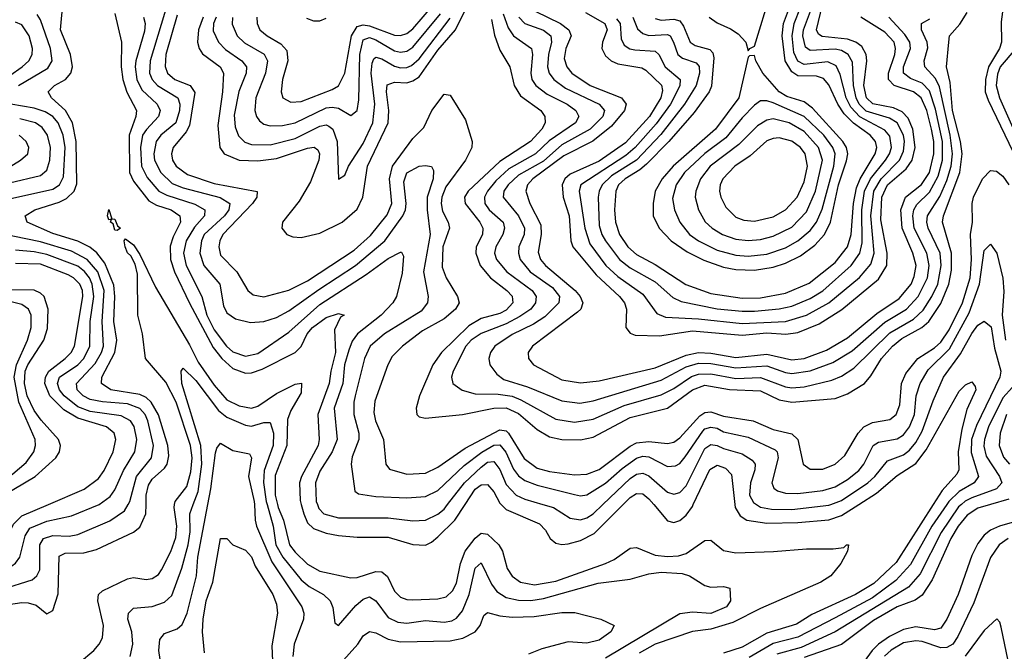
# Model space of a CAD drawing. Header units: inches. Extents: x 501365 to 657855, y 482276 to 547543.
# Tile 177 of 256: x 550383 to 553555, y 519527 to 521562. Entities that reach past the tile are written whole.
import ezdxf

# ---------------------------------------------------------------- set-up
doc = ezdxf.new("R2010")
doc.units = ezdxf.units.IN
doc.header["$MEASUREMENT"] = 0
doc.layers.add('A5551', color=7, linetype='Continuous')
doc.layers.add('A5552', color=7, linetype='Continuous')

msp = doc.modelspace()

# ---------------------------------------------------------------- linework, layer by layer
at = {"layer": 'A5551', "color": 5}
for points, elevation in [([(550000, 519625.4), (550030, 519633.3), (550087.7, 519692.3), (550150, 519744.8), (550189.5, 519790.5), (550210, 519802.4), (550243.8, 519803.8), (550310, 519783.6), (550346.4, 519793.6), (550369.2, 519810.8), (550383.3, 519830), (550400.7, 519899.3), (550416.1, 519923.9), (550470, 519946.1), (550550, 519963.3), (550638.6, 520000)], 1960), ([(550000, 519565.3), (550030, 519561.8), (550050, 519568.4), (550070, 519589.6), (550118, 519662), (550172.7, 519707.3), (550210, 519746.3), (550225.9, 519754.1), (550250, 519752.5), (550307.8, 519727.8), (550327.5, 519727.5), (550422.7, 519757.3), (550438.5, 519770), (550447.8, 519790), (550447.4, 519870), (550459.9, 519890), (550490, 519900.1), (550542.2, 519897.8), (550570, 519903.7), (550673, 519947), (550720.7, 519979.3), (550732.3, 520000)], 1940), ([(550000, 519687.7), (550010, 519691.7), (550090, 519750.6), (550150, 519814.1), (550190, 519840.9), (550230, 519852.3), (550290, 519846.9), (550310, 519851.3), (550331, 519869), (550363.4, 519936.6), (550390, 519963.6), (550475.5, 520000)], 1980), ([(550310, 519672.5), (550390, 519684.6), (550410, 519683.5), (550435.6, 519675.6), (550470, 519647.9), (550490, 519658), (550507.3, 519712.7), (550510, 519833.2), (550530, 519843.1), (550590, 519844.6), (550630, 519854.5), (550749.4, 519910.6), (550770, 519926.8), (550789.9, 519970), (550790.4, 520000)], 1920), ([(550379.7, 519459.7), (550410, 519426.3), (550421.9, 519421.9), (550430, 519419.4), (550470, 519426.3), (550530, 519452.1), (550621.7, 519530), (550639.6, 519550), (550649.4, 519570), (550653.3, 519610), (550634.6, 519690), (550637.3, 519710), (550650, 519721.7), (550730, 519760.5), (550750, 519764.7), (550790, 519758.3), (550810, 519761.3), (550830, 519775), (550840.1, 519790), (550870, 519848.1), (550886.3, 519893.7), (550889.7, 519930), (550880.9, 519990), (550882.2, 520000)], 1880), ([(550738.4, 519510), (550747, 519550), (550743.9, 519590), (550731.7, 519630), (550734, 519650), (550750, 519666), (550810, 519671.6), (550850, 519685.6), (550872.8, 519707.2), (550905.4, 519794.6), (550925.3, 519870), (550932.3, 519912.3), (550931, 519970), (550942.3, 520000)], 1860), ([(550843.6, 519450), (550830.9, 519529.1), (550834.8, 519565.2), (550850, 519584.3), (550890, 519599.2), (550906.9, 519613.1), (550922.9, 519650), (550952.9, 519770), (550957.1, 519830), (550989.4, 520000)], 1840), ([(551139.2, 520000), (551141.3, 519950), (551146.3, 519930), (551195.5, 519815.5), (551292.3, 519670), (551298.8, 519650), (551297.2, 519630), (551267.6, 519550), (551262.6, 519510)], 1840), ([(551180.2, 520000), (551199.6, 519930), (551208.7, 519870), (551230.7, 519830.7), (551290, 519757.8), (551315.5, 519735.5), (551362, 519710), (551383.3, 519690), (551392, 519668), (551398.5, 519618.5), (551410, 519610.4), (551465.5, 519674.5), (551490, 519695.4), (551510, 519702.1), (551530, 519690.1), (551570, 519636), (551600.7, 519620.7), (551630, 519617.2), (551690, 519626.7), (551750, 519620.4), (551774.7, 519625.3), (551790, 519633.3), (551810, 519657.6), (551830.5, 519710), (551850, 519794.5), (551870, 519812.1), (551903.2, 519743.2), (551920.2, 519720.2), (551950, 519700.7), (551990, 519691.7), (552030, 519691.2), (552070, 519697.1), (552246.5, 519746.5), (552350, 519758.9), (552410, 519776.6), (552450, 519781.7), (552517.4, 519777.4), (552540.3, 519770), (552590, 519739.2), (552610, 519733.8), (552650, 519736), (552670.4, 519730), (552672.4, 519690), (552660.2, 519670), (552610, 519648.5), (552550, 519652.6), (552510, 519647.4), (552270, 519504.6)], 1860), ([(551213.6, 520000), (551215.9, 519990), (551233.1, 519950), (551252.4, 519870), (551270, 519846.5), (551310, 519808.3), (551350, 519785.7), (551450, 519764.1), (551470, 519765.1), (551530, 519783.6), (551550, 519783.3), (551567.6, 519767.6), (551590, 519721.2), (551610, 519701.1), (551630, 519693.6), (551650, 519692.4), (551730, 519695.6), (551757.3, 519702.7), (551777.8, 519722.2), (551790, 519746.8), (551803.2, 519810), (551818.3, 519850), (551850, 519891.6), (551870, 519907.6), (551890, 519904.5), (551927.1, 519870), (551938.2, 519850), (551953.5, 519793.5), (551969.3, 519769.3), (551996.9, 519750), (552041.5, 519741.5), (552110, 519752.7), (552270.4, 519809.6), (552297.7, 519822.3), (552350, 519859.3), (552370, 519861.1), (552430, 519836.3), (552470, 519832.1), (552504.9, 519835.1), (552530, 519842.6), (552590, 519884.1), (552610, 519884.7), (552650, 519852.2), (552690, 519844.2), (552811.6, 519848.4), (552917.6, 519857.6), (553003.1, 519856.9), (553038.3, 519861.7), (553046.6, 519870), (553053.4, 519870), (553050.3, 519850), (553028.2, 519810), (552996.6, 519770), (552963.8, 519750), (552770, 519664.9), (552680.2, 519619.8), (552610, 519598.5), (552550, 519591), (552430, 519550.4), (552379.1, 519520.9)], 1880), ([(551290.3, 520000), (551297.9, 519970), (551310, 519941.2), (551330, 519922.3), (551370, 519907.4), (551410, 519899.7), (551470, 519894.8), (551570, 519895.2), (551650, 519871.6), (551690, 519869.2), (551710, 519878.7), (551730, 519895.7), (551784.9, 519950), (551817.8, 520000)], 1920), ([(551342.2, 520000), (551346.9, 519986.9), (551363.1, 519970), (551410, 519956.6), (551570, 519957.4), (551650, 519947.1), (551690, 519949.3), (551730, 519968.6), (551750, 519985.5), (551761.4, 520000)], 1940), ([(551934.6, 520000), (551950, 519984), (552057.3, 519937.3), (552077.2, 519917.2), (552092.1, 519890), (552110, 519875.4), (552130, 519871.3), (552150, 519873.5), (552190, 519884.4), (552233.6, 519906.4), (552327.6, 520000)], 1920), ([(552068.5, 520000), (552103, 519990), (552155.9, 519955.9), (552190, 519950.8), (552210, 519957.2), (552230, 519970.4), (552261.2, 520000)], 1940), ([(552425.6, 520000), (552470, 519947.5), (552490, 519942.2), (552510, 519948.3), (552530, 519966.2), (552550, 519994.1), (552552.8, 520000)], 1920), ([(553325.8, 520000), (553206.4, 519813.6), (553134.5, 519745.5), (553075.4, 519710), (552934.6, 519645.4), (552885.6, 519614.4), (552790, 519585.7), (552710, 519540.3), (552650, 519521.1)], 1920), ([(552686.5, 520000), (552687.5, 519990), (552703.9, 519963.9), (552725.6, 519950), (552790, 519940.3), (552890, 519942.3), (552990, 519950.5), (553030, 519964.2), (553086.2, 520000)], 1920), ([(553369.7, 520000), (553321.7, 519930), (553253, 519807), (553205.3, 519754.7), (553130, 519699.5), (553010, 519635), (552890, 519572.7), (552810, 519552.2), (552733.4, 519506.6)], 1940), ([(552756.8, 520000), (552770, 519991.5), (552805.1, 519985.1), (552870, 519983.7), (552990, 519997.7), (552995.9, 520000)], 1940), ([(553416.6, 520000), (553407.8, 519992.2), (553351.1, 519910), (553283.5, 519776.5), (553246, 519734), (553010, 519589.5), (552901, 519539), (552822.4, 519517.6)], 1960), ([(553510.4, 520000), (553470, 519988.6), (553434.8, 519965.2), (553406.6, 519930), (553382.5, 519890), (553322.6, 519757.4), (553290, 519707.9), (553267.8, 519692.2), (553210, 519669.8), (553133.5, 519626.5), (553030, 519548.7), (552910, 519506.7)], 1980), ([(553610, 519950.2), (553539.8, 519930), (553510, 519916.9), (553490, 519901.4), (553470, 519874.6), (553450, 519835.2), (553405.9, 519710), (553369.8, 519630.2), (553350, 519601.2), (553330, 519595.9), (553270, 519605.8), (553230, 519597.4), (553184.8, 519575.2), (553149.9, 519550.1), (553129.6, 519530), (553090, 519474.9)], 2020), ([(550978.2, 519521.8), (550972.1, 519590), (550974.2, 519630), (550983.9, 519690), (551005.2, 519750), (551030, 519890.8), (551050, 519890.4), (551070.1, 519870.1), (551110, 519852.7), (551130, 519831.7), (551141.3, 519801.3), (551198.4, 519710), (551210, 519678.4), (551213.5, 519650), (551195.5, 519544.5), (551198.9, 519470)], 1820), ([(553567.7, 519890), (553538.5, 519870), (553510, 519829.1), (553456.7, 519683.3), (553405.2, 519574.8), (553388.6, 519550), (553370, 519538.9), (553350, 519538.2), (553290, 519558.3), (553270, 519560.9), (553230, 519553.8), (553190, 519530.7), (553169.1, 519510.9)], 2040), ([(551370, 519435.6), (551472.8, 519550), (551490, 519577), (551510, 519591.2), (551530, 519586.3), (551570, 519566), (551610, 519557.7), (551770, 519560.7), (551810.8, 519569.2), (551850.6, 519589.4), (551866.2, 519610), (551877.8, 519642.2), (551890, 519652.1), (551930, 519641.6), (551970, 519637.3), (552040.5, 519639.5), (552130, 519652.4), (552171.5, 519651.5), (552254.8, 519630), (552298.4, 519610), (552287.4, 519590), (552250, 519562.7), (552210, 519552.8), (552150, 519557.1), (552064.7, 519535.3), (552022.2, 519517.8)], 1840), ([(553572.4, 519470), (553544.9, 519604.9), (553540.5, 519620.5), (553531.4, 519631.4), (553490, 519594.3), (553429.2, 519510.8)], 2060)]:
    msp.add_lwpolyline(points, dxfattribs=dict(at, elevation=elevation))
at = {"layer": 'A5552', "color": 5}
for points, elevation in [([(553560.1, 521670), (553544.8, 521555.2), (553545.9, 521490), (553539.7, 521470), (553504.3, 521410), (553494.2, 521370), (553493.8, 521330), (553502.9, 521302.8), (553663, 520970)], 2020), ([(550790.4, 520000), (550790.8, 520030), (550797.5, 520062.5), (550810, 520082.1), (550850, 520116.6), (550857.9, 520130), (550863.2, 520156.8), (550860.2, 520190), (550830, 520289.3), (550806.3, 520330), (550790, 520344.9), (550770, 520354.9), (550676.4, 520370), (550646.4, 520390), (550648.1, 520410), (550689.5, 520490), (550696.4, 520530), (550686.4, 520590), (550689.5, 520670), (550686.4, 520706.4), (550657.3, 520777.3), (550631.2, 520811.2), (550608.9, 520828.9), (550570, 520848.7), (550490, 520873.1), (550406.8, 520910), (550401.2, 520930), (550432.3, 520950), (550510, 520973.8), (550534.3, 520985.7), (550558.3, 521010), (550567, 521033), (550565.3, 521170), (550552.7, 521230), (550530.1, 521270.1), (550485.8, 521310), (550475, 521330), (550495, 521350), (550530.4, 521370), (550547.3, 521390), (550552.8, 521410), (550546.8, 521450), (550514.2, 521530), (550523.3, 521623.3)], 1920), ([(550864, 521630), (550803.1, 521430), (550801.5, 521390), (550809.3, 521370), (550827, 521350), (550892.5, 521310), (550898.8, 521290), (550897.7, 521270), (550885.7, 521230), (550837.9, 521190), (550823.1, 521170), (550815, 521130), (550817.2, 521110), (550838.2, 521070), (550874.5, 521034.5), (550910, 521020.2), (551029, 520989), (551060.5, 520970), (551057.3, 520950), (551042.5, 520930), (550977.5, 520870), (550968.2, 520850), (550963.3, 520810), (550976.3, 520770), (551027.6, 520710), (551040.1, 520640.1), (551050, 520618.2), (551078.1, 520598.1), (551126.2, 520586.2), (551170, 520590.1), (551210, 520602.3), (551250, 520623.8), (551346.7, 520693.3), (551464.4, 520770), (551559.6, 520850), (551617.8, 520930), (551626.3, 520950), (551628, 520970), (551620.4, 521039.6), (551630, 521069.3), (551670, 521090.1), (551690, 521092.8), (551709.3, 521089.3), (551716.3, 521076.3), (551715.1, 521050), (551696.1, 520990), (551695.9, 520950), (551705.8, 520870), (551684.3, 520750), (551699.4, 520670), (551696.9, 520650), (551676.9, 520623.1), (551558.5, 520550), (551512.1, 520510), (551493.9, 520470), (551463.6, 520350), (551459.3, 520330), (551459.7, 520290), (551475.7, 520230), (551475.7, 520210), (551454.1, 520154.1), (551450.6, 520130), (551463.2, 520043.2), (551474.2, 520034.2), (551530, 520026.2), (551630, 520021), (551690, 520025.4), (551730, 520045.4), (551814.7, 520125.3), (551871.5, 520168.5), (551910, 520191.6), (551930, 520192.1), (551948.9, 520168.9), (551973.4, 520113.4), (551990, 520092.7), (552010, 520077.4), (552050, 520061.9), (552170, 520032.2), (552190, 520028.5), (552210, 520031.6), (552270, 520068.5), (552323.9, 520116.1), (552370, 520149.5), (552390, 520155.4), (552410, 520153.5), (552470, 520122.6), (552495.7, 520124.3), (552510, 520132.4), (552526.6, 520153.4), (552583.4, 520236.6), (552590, 520243.7), (552610, 520249.5), (552630, 520245.7), (552650, 520234.3), (552730, 520216.9), (552816.4, 520176.4), (552822.9, 520170), (552826.3, 520150), (552806.2, 520070), (552812.8, 520052.8), (552824.4, 520044.4), (552850, 520036.9), (552890, 520035.8), (552970, 520045.4), (553010, 520057.5), (553050, 520080.5), (553086.8, 520110), (553102.7, 520130), (553132.7, 520190), (553150, 520201.2), (553210, 520211.4), (553230, 520224.3), (553249.9, 520250), (553266, 520290), (553270.5, 520350), (553283.5, 520390), (553310, 520433.6), (553378.6, 520501.4), (553441.8, 520618.2), (553475.1, 520710), (553490, 520818.3), (553510, 520839.1), (553530.4, 520810.4), (553550, 520729), (553553.4, 520686.6), (553548.3, 520610), (553559, 520530)], 1960), ([(552604.6, 521570), (552630, 521551.7), (552673.1, 521533.1), (552697.2, 521517.2), (552722, 521490), (552730, 521462), (552735.3, 521470), (552750, 521477.3), (552803.3, 521650)], 2220), ([(550974.4, 521570), (550959, 521530), (550956.1, 521490), (550961, 521470), (550972.1, 521452.1), (551028.5, 521410), (551039.3, 521390), (551036.4, 521330), (551021.5, 521221.5), (551028.3, 521150), (551041.5, 521130), (551090, 521110.1), (551150, 521107.9), (551210, 521115.4), (551310, 521148.2), (551331.5, 521151.5), (551343.3, 521143.3), (551348.8, 521130), (551347, 521110), (551319.8, 521040.2), (551282.9, 520977.1), (551229.5, 520910), (551227.3, 520890), (551244, 520870), (551262.8, 520862.8), (551290, 520860.4), (551350, 520874.5), (551422.3, 520910), (551470, 520951.6), (551488.5, 520990), (551503.7, 521090), (551570, 521230), (551572.5, 521270), (551565, 521330), (551567.1, 521352.9), (551590, 521360.7), (551630, 521359.2), (551650, 521364.8), (551670, 521377.8), (551730, 521464), (551786.5, 521530), (551830, 521616.4)], 2020), ([(551147.4, 521570), (551148.3, 521550), (551157.1, 521530), (551180.1, 521510), (551224.8, 521484.8), (551243.2, 521463.2), (551247, 521430), (551230.1, 521370), (551225.4, 521330), (551231, 521310), (551256.1, 521296.1), (551290, 521298.8), (551390, 521337.2), (551410.4, 521349.6), (551430.2, 521389.8), (551451.9, 521510), (551470, 521539.9), (551490, 521546), (551510, 521542.9), (551590, 521512.1), (551610, 521511.4), (551630, 521517.7), (551650, 521533.4), (551716.5, 521610)], 2080), ([(552043.5, 521590), (552124.8, 521550), (552151.6, 521530), (552159.2, 521510), (552142.1, 521470), (552137.1, 521437.1), (552145.6, 521410), (552161.7, 521390), (552221.1, 521350), (552322, 521310), (552337.1, 521290), (552331.2, 521270), (552290, 521218.7), (552229.2, 521170.8), (552136.4, 521123.6), (552036.6, 521050), (552019.2, 521030), (552013.2, 521010), (552026.1, 520970), (552061.7, 520901.7), (552062.9, 520870), (552053.5, 520813.5), (552060.4, 520790), (552077, 520770), (552173, 520690), (552189.1, 520670), (552197.1, 520650), (552190.9, 520630), (552180.1, 520619.9), (552034.7, 520510), (552021.5, 520490), (552021.7, 520470), (552038, 520450), (552130, 520402.3), (552190, 520391.8), (552250, 520398.8), (552430, 520440.3), (552530, 520481), (552570, 520490), (552610, 520487.7), (552690, 520473.7), (552790, 520484), (552870, 520466.1), (552910, 520470.3), (552982.2, 520497.8), (553050, 520537.6), (553144.6, 520615.4), (553216.1, 520663.9), (553254.5, 520710), (553265.1, 520734.9), (553270.5, 520770.5), (553260.7, 520810), (553226.2, 520890), (553221.7, 520950), (553237.1, 520990), (553288.7, 521031.3), (553313.7, 521070), (553328.1, 521130), (553327.4, 521170), (553320.6, 521210), (553305.3, 521270), (553287.1, 521310), (553262.5, 521330), (553199.7, 521350), (553181.8, 521370), (553181.8, 521390), (553202.2, 521450), (553204.8, 521470), (553199.8, 521490), (553170, 521522.4), (553093.1, 521570)], 2080), ([(552205.9, 521585.9), (552267.6, 521550), (552275.4, 521530), (552260.1, 521490), (552257.9, 521470), (552270, 521445.4), (552288.6, 521430), (552310, 521419.9), (552387, 521407), (552400.1, 521400.1), (552450.9, 521350.9), (552454.3, 521334.3), (552448.3, 521310), (552411.6, 521250), (552334.4, 521165.6), (552250, 521106.2), (552155.9, 521064.1), (552139.1, 521050), (552130.6, 521030), (552134.3, 520990), (552153.4, 520930), (552158.9, 520850), (552164.9, 520830), (552239.9, 520739.9), (552315.5, 520670), (552331.2, 520650), (552337.7, 520630), (552335.5, 520570), (552350, 520552.6), (552366.2, 520546.2), (552443.7, 520543.7), (552550, 520559.9), (552710, 520545.8), (552790, 520553.2), (552850.7, 520549.3), (552890, 520553.8), (552958.1, 520581.9), (553031.8, 520628.2), (553150, 520726.2), (553176.3, 520770), (553177.7, 520810), (553156.9, 520916.9), (553160.4, 520990), (553178.9, 521030), (553238.7, 521081.3), (553258.1, 521110), (553267.6, 521150), (553260.1, 521210), (553244.9, 521244.9), (553225.7, 521265.7), (553198.5, 521278.5), (553130.9, 521290.9), (553111.5, 521310), (553102.6, 521350), (553111.9, 521430), (553110.2, 521450), (553095.9, 521475.9), (553077, 521490), (553050, 521500), (552967.7, 521507.7), (552955.9, 521515.9), (552950, 521530), (552968.8, 521610)], 2120), ([(552305.3, 521565.3), (552317.2, 521550), (552320.2, 521500.2), (552330, 521480.3), (552348.7, 521468.7), (552364.9, 521464.9), (552430, 521461.1), (552442.4, 521450), (552462.1, 521410), (552510.4, 521370), (552509.2, 521349.2), (552479.3, 521290), (552433.5, 521226.5), (552366, 521150), (552335.3, 521124.7), (552190.5, 521030), (552185.8, 521010), (552203.3, 520890), (552219.9, 520839.9), (552271.3, 520770), (552310, 520734.8), (552390, 520677.9), (552435.6, 520615.6), (552463.4, 520603.4), (552570, 520598.5), (552710, 520583.2), (552850, 520590.3), (552918.2, 520610), (552990, 520649.8), (553088, 520732), (553125.2, 520774.8), (553135.8, 520810), (553125.5, 520930), (553134.7, 521010), (553158.5, 521050), (553217.3, 521110), (553230, 521138.5), (553233.2, 521170), (553230.3, 521190), (553209.5, 521229.5), (553184.9, 521244.9), (553110, 521267.7), (553087.7, 521290), (553078.2, 521310), (553068.7, 521350), (553065.4, 521425.4), (553051.9, 521450), (553030, 521462.8), (553010, 521467.6), (552930, 521462.6), (552914.3, 521474.3), (552906.2, 521510), (552908, 521530), (552930.1, 521590)], 2140), ([(552357.9, 521570), (552373.4, 521533.4), (552390, 521517.4), (552410, 521511.5), (552470, 521514.6), (552478.1, 521510), (552489.8, 521490), (552503.1, 521450), (552518.6, 521438.6), (552562.8, 521422.8), (552571.9, 521411.9), (552573.3, 521390), (552562.5, 521350), (552524.9, 521290), (552448.1, 521191.9), (552370.1, 521109.9), (552290, 521059.7), (552259.8, 521030), (552249.8, 521010), (552246.4, 520990), (552250, 520899.5), (552258.4, 520870), (552269.8, 520850), (552315.1, 520790), (552350, 520763), (552430, 520718.1), (552486.9, 520667), (552514.2, 520654.2), (552630, 520631.1), (552710, 520622.8), (552750, 520623.4), (552830, 520630.7), (552870, 520639.1), (552930, 520663.9), (552970, 520688.7), (553061.8, 520770), (553089.7, 520810), (553097, 520843), (553096, 520950), (553104.6, 521010), (553123.4, 521050), (553171.8, 521110), (553185, 521130), (553191.4, 521150), (553186.5, 521186.5), (553170, 521206.8), (553090, 521249.4), (553060.8, 521280.8), (553045.8, 521310), (553026.1, 521386.1), (553013.2, 521413.2), (552986.8, 521426.8), (552910, 521418.3), (552890, 521428.3), (552877.1, 521457.1), (552871.6, 521510), (552877.9, 521550), (552898.2, 521601.8)], 2160), ([(552430, 521565.7), (552450, 521561), (552490, 521564.3), (552510, 521558.9), (552521.9, 521541.9), (552542.7, 521490), (552559.5, 521479.5), (552605.9, 521465.9), (552615.9, 521455.9), (552619.6, 521439.6), (552612, 521348), (552604, 521330), (552556.2, 521263.8), (552474.4, 521170), (552402.7, 521097.3), (552381.2, 521078.8), (552333.4, 521050), (552312, 521030), (552303.6, 521010), (552298.9, 520950), (552302, 520910), (552315, 520870), (552341.7, 520830), (552370, 520805.7), (552430, 520773.7), (552529.3, 520709.3), (552610, 520680.2), (552710, 520664.5), (552770, 520666.4), (552850, 520680.9), (552926.2, 520713.8), (553010, 520780.4), (553050.2, 520830), (553061.6, 520870), (553068.7, 520970), (553079.1, 521020.9), (553090.6, 521050), (553138.9, 521130), (553144.3, 521150), (553140.5, 521170), (553123.1, 521190), (553069, 521229), (553039.2, 521259.2), (553018.7, 521290), (552990, 521352.4), (552972.8, 521372.8), (552950, 521380.2), (552890, 521381.2), (552870, 521393.8), (552849.4, 521430), (552839.1, 521510), (552843.7, 521550), (552865.9, 521610)], 2180), ([(550379.1, 521350), (550473.8, 521406.2), (550487.7, 521430), (550482.2, 521470), (550450, 521562.3), (550439.4, 521579.4)], 1940), ([(550690, 521582.6), (550710.5, 521490), (550710, 521409.9), (550715.2, 521370), (550728.5, 521328.5), (550759.2, 521270), (550757.3, 521250), (550735.7, 521190), (550737.1, 521070), (550750, 521041.7), (550798.9, 520978.9), (550824.2, 520964.2), (550871.2, 520950), (550898.7, 520930), (550901.2, 520910), (550877.3, 520862.7), (550867.4, 520832.6), (550868.5, 520790), (550882.2, 520750), (550930, 520648.4), (551006.1, 520506.1), (551034.7, 520470), (551070, 520438.8), (551110, 520423.5), (551130, 520424.4), (551164.2, 520435.8), (551270, 520490.1), (551290, 520508.8), (551309.4, 520550), (551325.8, 520570), (551370, 520602.5), (551410, 520615.9), (551428.2, 520610), (551416.7, 520603.3), (551397, 520563), (551400.3, 520490), (551384.9, 520430), (551380.5, 520390), (551343.7, 520290), (551347.6, 520210), (551344.7, 520190), (551290.8, 520090), (551284.7, 520070), (551287.1, 520012.9), (551290.3, 520000)], 1920), ([(550782.2, 521570), (550787.6, 521550), (550785.1, 521525.1), (550757.6, 521430), (550755.1, 521410), (550760.3, 521370), (550776.2, 521336.2), (550825.8, 521290), (550835.8, 521270), (550830.5, 521250), (550791.2, 521208.8), (550779.2, 521190), (550772.3, 521150), (550775.5, 521090), (550793.8, 521053.8), (550830.9, 521010), (550856.7, 520996.7), (550947.7, 520967.7), (550979.3, 520950), (550978.9, 520930), (550946.3, 520893.7), (550919.2, 520850), (550910.3, 520810), (550919.2, 520770), (550970, 520670), (550986, 520610), (551010, 520562.4), (551049, 520510), (551070, 520491.5), (551110, 520478.5), (551150, 520486.6), (551250, 520555.1), (551350, 520644.9), (551499.2, 520740.8), (551570, 520792.5), (551610, 520813.7), (551613, 520813), (551620, 520800), (551615, 520745), (551596.4, 520670), (551585, 520650), (551547.9, 520610), (551470.9, 520550), (551453.7, 520526.3), (551442.9, 520497.1), (551429, 520450), (551424, 520390), (551396.3, 520310), (551405.4, 520210), (551390, 520170), (551350, 520107.1), (551336.4, 520070), (551338.5, 520010), (551342.2, 520000)], 1940), ([(550890, 521576.7), (550853.3, 521450), (550851.9, 521411.9), (550859.5, 521390), (550883.1, 521370), (550932.7, 521350), (550947.4, 521327.4), (550930, 521221.4), (550919.2, 521200.8), (550877.1, 521150), (550872.1, 521130), (550875.7, 521110), (550887.2, 521090), (550924, 521064), (551010, 521034.1), (551148.5, 521008.5), (551147.5, 520990), (551133.2, 520970), (551037.9, 520870), (551027.5, 520850), (551024.1, 520830), (551030, 520803.7), (551082.4, 520750), (551117.9, 520690), (551135.5, 520675.5), (551169.2, 520669.2), (551250, 520690.7), (551310, 520720.7), (551460.1, 520819.9), (551513.4, 520866.6), (551566.9, 520933.1), (551581.9, 520970), (551574.7, 521050), (551583.8, 521090), (551650, 521179.6), (551685.3, 521214.7), (551710.9, 521270), (551750, 521322), (551770, 521319.6), (551819.3, 521239.3), (551840.6, 521170), (551839.4, 521150), (551818.8, 521110), (551756.3, 521023.7), (551742.8, 520990), (551740.9, 520970), (551744.9, 520944.9), (551763.8, 520910), (551767.2, 520890), (551746.6, 520830), (551744.4, 520764.4), (551756.4, 520730), (551793.6, 520670), (551799, 520650), (551786.5, 520630), (551750, 520598.3), (551680.7, 520559.3), (551616, 520510), (551583.4, 520476.6), (551569.4, 520450.6), (551527.3, 520332.7), (551523.6, 520296.4), (551528.8, 520270), (551555.4, 520210), (551562.1, 520130), (551574.4, 520114.4), (551630, 520097.5), (551690, 520101.5), (551730, 520119.9), (551818.3, 520181.7), (551930, 520241), (551950, 520237.2), (551957.7, 520230), (552007.8, 520147.8), (552050, 520116.7), (552090, 520106.4), (552170, 520095.7), (552210, 520097.9), (552250, 520113.2), (552350, 520188), (552370, 520198.5), (552410, 520203.1), (552470, 520196.4), (552490, 520201.4), (552510, 520215.3), (552574, 520286), (552590, 520296.6), (552610, 520298.5), (552650, 520285.2), (552746.2, 520270), (552810, 520241.4), (552870, 520227.3), (552889.5, 520209.5), (552906.7, 520130), (552930, 520114.1), (552970, 520114.2), (553010, 520129.7), (553041.6, 520158.4), (553083.7, 520230), (553102.4, 520250), (553130, 520263.9), (553186.4, 520273.6), (553206.6, 520290), (553218.6, 520321.4), (553224, 520390), (553237.4, 520422.6), (553276.8, 520470), (553330, 520504.5), (553350, 520523), (553377.3, 520562.7), (553420.3, 520650), (553445.4, 520730), (553449.1, 520790), (553445.7, 520870), (553452.8, 520910), (553451.5, 520970), (553455.5, 520990), (553484.7, 521050), (553510, 521076.6), (553530, 521073.9), (553550, 521058.1), (553570, 521029.7)], 1980), ([(551015.6, 521570), (551007.1, 521550), (551006.6, 521526.6), (551023.7, 521490), (551046.1, 521466.1), (551098.6, 521430), (551113.3, 521410), (551112.8, 521390), (551088.7, 521331.3), (551074.4, 521254.4), (551077.1, 521217), (551088.1, 521188.1), (551107.9, 521167.9), (551130, 521159.9), (551190, 521158.9), (551270, 521180), (551350, 521219.1), (551370, 521223.3), (551379.3, 521219.3), (551391.7, 521210), (551405.4, 521170), (551410, 521048), (551430, 521061.6), (551442.3, 521090), (551490, 521163.1), (551520.9, 521230), (551527, 521290), (551515.2, 521390), (551518.2, 521421.8), (551524.2, 521435.8), (551530, 521441.7), (551550, 521436.2), (551590, 521412.9), (551610, 521407.5), (551630, 521408.3), (551644.9, 521415.1), (551670, 521436.6), (551770, 521567.1)], 2040), ([(551069, 521569), (551067.9, 521547.9), (551083.7, 521510), (551107.6, 521487.6), (551170.9, 521450.9), (551181.6, 521430), (551175.4, 521390), (551143.8, 521310), (551140.7, 521270), (551145.5, 521250), (551156, 521236), (551170, 521226.1), (551190, 521220.4), (551230, 521221), (551270, 521230.1), (551370, 521277.9), (551390, 521280.8), (551410, 521277.2), (551450, 521253.7), (551470, 521269.2), (551475.8, 521304.2), (551478.4, 521450), (551490, 521497.3), (551510, 521504.7), (551530, 521497.4), (551590, 521461.9), (551610, 521457.5), (551630, 521461), (551650, 521474.2), (551739.1, 521580.9)], 2060), ([(551307.4, 521567.4), (551330, 521558.7), (551350, 521559), (551370, 521566.8)], 2120), ([(551902.5, 521562.5), (551912.7, 521512.7), (551930, 521464), (551961.5, 521410), (551975.5, 521350), (551996.5, 521316.5), (552061.5, 521270), (552074.4, 521250), (552075.6, 521230), (552065.2, 521210), (552028.9, 521170), (551930, 521105.3), (551828.2, 521010), (551815.5, 520990), (551818, 520970), (551865.2, 520910), (551875, 520890), (551873.6, 520870), (551853.1, 520830), (551852.7, 520810), (551866.4, 520770), (551900.1, 520730), (551952.4, 520690), (551970, 520671.1), (551971.2, 520650), (551950, 520626.3), (551930, 520616), (551870, 520599.6), (551830, 520576.1), (551741.6, 520490), (551714.4, 520450), (551670.5, 520350), (551660.8, 520310), (551662.7, 520290), (551670, 520282.2), (551690, 520277.8), (551809.7, 520289.7), (551910, 520310.9), (551950, 520311.5), (551990, 520293.6), (552050, 520241.8), (552090, 520218.6), (552130, 520209.5), (552190, 520207.9), (552230, 520216.8), (552350, 520280.3), (552470, 520310.8), (552550, 520370), (552590, 520384.2), (552670, 520370.8), (552770, 520365.8), (552830, 520337.5), (552870, 520329.6), (553010, 520341.3), (553050, 520356.6), (553104.4, 520390), (553125.3, 520414.7), (553159.3, 520470), (553194.8, 520510), (553225.2, 520534.8), (553289.7, 520570.3), (553312.1, 520590), (553350, 520648.3), (553375.8, 520710), (553384.3, 520755.7), (553384.4, 520810), (553355.4, 520910), (553358.8, 520930), (553411.7, 521070), (553419.5, 521130), (553414, 521170), (553388.2, 521270), (553380.4, 521360.4), (553368.7, 521410), (553375.8, 521490), (553378.8, 521510), (553412.2, 521547.8), (553434.9, 521585.1)], 2020), ([(551940.9, 521580.9), (551956.3, 521536.3), (551974.1, 521510), (552031.3, 521470), (552034.8, 521450), (552029.8, 521390), (552033.2, 521370), (552045.5, 521350), (552082.8, 521322.8), (552146.2, 521290), (552174.2, 521270), (552183.8, 521250), (552173.8, 521230), (552088.3, 521171.7), (552044.8, 521130), (551958.7, 521081.3), (551916.9, 521043.1), (551889.8, 521010), (551880.8, 520990), (551881.5, 520970), (551895.7, 520950), (551940.1, 520910), (551945.1, 520890), (551939.1, 520870), (551917.3, 520830), (551912.7, 520810), (551919.3, 520790), (551952.8, 520750), (552033.8, 520690), (552047.2, 520670), (552044.7, 520650), (552029.3, 520630), (551994.3, 520605.7), (551950, 520582.3), (551870, 520551.2), (551837.2, 520530), (551820.7, 520510), (551779.9, 520430), (551774.3, 520410), (551778.7, 520390), (551808.8, 520368.8), (551850, 520357.1), (551924.3, 520355.7), (551970, 520348.7), (551997.7, 520337.7), (552110, 520274.8), (552170, 520265.1), (552230, 520274.5), (552330, 520318.6), (552450, 520353), (552490, 520373.4), (552547.7, 520412.3), (552570, 520420.2), (552610, 520420.7), (552690, 520406.2), (552770, 520409.4), (552850, 520378.9), (552870, 520375.9), (552910, 520379.3), (552998.8, 520401.2), (553030, 520413.6), (553070, 520438.9), (553186.5, 520553.5), (553262.2, 520597.8), (553293.6, 520626.4), (553321.6, 520670), (553340.3, 520710), (553351.7, 520770), (553347.9, 520810), (553309.2, 520890), (553305.2, 520910), (553307.4, 520930), (553347.2, 520992.8), (553370, 521043.8), (553384, 521090), (553387.7, 521130), (553380.7, 521190), (553345.9, 521345.9), (553332.9, 521372.9), (553299.3, 521410), (553297.1, 521430), (553308.3, 521471.7), (553306.5, 521490), (553288.4, 521530), (553287.7, 521550), (553315, 521565)], 2040), ([(551991, 521571), (552010.4, 521550.4), (552070, 521528.7), (552094.5, 521510), (552096.2, 521490), (552086.2, 521450), (552083.6, 521410), (552089.1, 521390), (552103.4, 521370), (552141.8, 521341.8), (552250.1, 521290), (552267.4, 521270), (552261.9, 521250), (552221.1, 521210), (552130, 521159.1), (552070, 521106.9), (551990, 521060.9), (551956.3, 521030), (551943.1, 521010), (551940.9, 520990), (551990.1, 520930), (552009.7, 520890), (552008.3, 520870), (551991.2, 520830), (551989.7, 520810), (551995, 520790), (552027.9, 520750), (552099.2, 520699.3), (552122, 520670), (552120.1, 520650), (552075.1, 520604.9), (552038.7, 520581.4), (551970, 520548.2), (551913.6, 520510), (551899.3, 520490), (551894.4, 520470), (551897.4, 520450), (551920, 520420), (551943.1, 520403.1), (552019.1, 520379.1), (552130, 520334), (552187, 520327), (552230, 520333.9), (552450, 520400.4), (552530, 520443.4), (552570, 520456), (552610, 520454.6), (552690, 520440.1), (552790, 520446.4), (552850, 520424.9), (552870, 520422), (552930, 520431.2), (553002.5, 520457.5), (553064.7, 520495.3), (553170, 520587.3), (553240.3, 520630), (553277.4, 520670), (553307.4, 520730), (553313.2, 520770), (553304.9, 520810), (553264.7, 520890), (553259.8, 520930), (553264, 520950), (553273.5, 520966.5), (553313.8, 521006.2), (553342.3, 521057.7), (553356.3, 521110), (553355.6, 521170), (553333.8, 521273.8), (553313.5, 521333.5), (553290, 521357.7), (553252.7, 521372.7), (553229.9, 521390), (553230, 521410), (553253.1, 521470), (553251, 521490), (553235, 521515), (553183.2, 521570)], 2060), ([(550310, 521354.3), (550390.7, 521410), (550412.6, 521430), (550423.2, 521450), (550424.5, 521470), (550413.9, 521510), (550390, 521545.5), (550370, 521554.7)], 1960), ([(553591.7, 521470), (553541.5, 521410), (553533.3, 521386.7), (553529, 521350), (553539.6, 521310), (553617, 521137)], 2040), ([(550350, 520984.8), (550490, 521016.1), (550511, 521030), (550524.3, 521055.7), (550529.5, 521150), (550523.6, 521190), (550507.1, 521230), (550490, 521250.2), (550465.4, 521265.4), (550430, 521277.6), (550354.5, 521290)], 1940), ([(550350, 521037), (550450, 521060.2), (550470, 521077.5), (550480.2, 521110), (550481.9, 521150), (550472.2, 521190), (550455, 521215), (550433.7, 521230), (550383, 521243)], 1960), ([(550250, 521026.8), (550386.1, 521110), (550409.4, 521130.6), (550412.7, 521150), (550404.3, 521170), (550381.6, 521190)], 1980), ([(550732.3, 520000), (550737.9, 520010), (550759.7, 520090), (550807.3, 520150), (550814.2, 520190), (550796, 520270), (550787.2, 520290), (550769.6, 520309.6), (550730, 520324), (550650, 520330.6), (550610, 520338.7), (550587, 520350), (550568.3, 520370), (550566.3, 520390), (550626.1, 520453.9), (550646.9, 520490), (550653, 520510), (550648.2, 520590), (550655.2, 520690), (550634.4, 520750), (550600.7, 520790), (550550, 520816.1), (550450, 520846.7), (550234.2, 520890)], 1940), ([(550882.2, 520000), (550883.6, 520010), (550921.7, 520058.3), (550934.9, 520105.1), (550938.6, 520150), (550933.3, 520190), (550886.6, 520330), (550854.1, 520394.1), (550788.4, 520470), (550779.2, 520550), (550763.6, 520610), (550762.6, 520742.6), (550754.9, 520774.9), (550741.1, 520801.1), (550730, 520811.2), (550722.6, 520830), (550719.5, 520850), (550723.8, 520856.2), (550750, 520836.8), (550770, 520805.2), (550820.2, 520700.2), (550930, 520514.5), (550958.2, 520458.2), (551010, 520384.3), (551050, 520337.6), (551090, 520318.1), (551130, 520311), (551150, 520316.9), (551210, 520357.3), (551270, 520388.1), (551291, 520391), (551290, 520360.3), (551256.7, 520303.3), (551245.8, 520274.2), (551243.5, 520190), (551206.1, 520093.9), (551206.4, 520030), (551213.6, 520000)], 1880), ([(550638.6, 520000), (550639.6, 520000.4), (550674.5, 520025.5), (550690, 520047.1), (550717.3, 520110), (550753.5, 520170), (550759.9, 520210), (550751.7, 520251.7), (550739.7, 520270), (550710, 520286.2), (550610, 520300.2), (550570, 520314.3), (550526.2, 520350), (550511.7, 520370), (550505.2, 520390), (550510.9, 520410), (550569.9, 520450), (550589.9, 520470), (550608.5, 520510), (550609.6, 520590), (550621.8, 520670), (550616.7, 520710), (550607.7, 520730), (550591.4, 520751.4), (550570, 520768), (550470, 520805.6), (550430, 520814.6), (550370, 520820)], 1960), ([(550475.5, 520000), (550590.9, 520049.1), (550636.5, 520083.5), (550654.9, 520110), (550684.5, 520170), (550693.1, 520210), (550687.8, 520230), (550662.5, 520250), (550570, 520278.1), (550524.8, 520304.8), (550480.3, 520350), (550463.6, 520390), (550465.9, 520410), (550477, 520430), (550530, 520470.4), (550549.1, 520490), (550559.2, 520510), (550586.1, 520670), (550585, 520690), (550576.8, 520710), (550556.7, 520730), (550539.7, 520739.7), (550450, 520774.2), (550370, 520776.8)], 1980), ([(550206.7, 520000), (550250, 520023.3), (550361.2, 520098.8), (550404.3, 520135.7), (550428.8, 520170), (550434.4, 520190), (550433.3, 520210), (550380, 520330), (550365, 520410), (550372.5, 520450), (550407.9, 520530), (550420.4, 520570), (550419.6, 520610), (550410.9, 520630), (550390, 520644.4), (550330, 520659.9), (550270, 520696.6), (550230, 520713.2), (550181.2, 520718.8), (550110, 520707.4), (550069.4, 520709.4), (550041.7, 520721.7), (550000, 520750)], 2040), ([(550330, 520028.8), (550433, 520090), (550499.2, 520150), (550510.9, 520170), (550515, 520190), (550508.6, 520210), (550452.2, 520272.2), (550430, 520303.3), (550406.7, 520350), (550398.9, 520390), (550401.1, 520430), (550409, 520450), (550460.6, 520530), (550472.7, 520567.3), (550474.8, 520630), (550462.4, 520670), (550450, 520681.6), (550430, 520690.4), (550350, 520692)], 2020), ([(552995.9, 520000), (553030, 520013.4), (553115, 520070), (553137.8, 520090), (553178.9, 520141.1), (553230, 520160.6), (553250, 520174.6), (553270, 520199.5), (553290, 520236.6), (553325.4, 520334.6), (553359, 520410), (553414.3, 520485.7), (553450, 520551), (553470, 520577.9), (553490, 520591.3), (553512.3, 520572.3), (553523.3, 520503.3), (553543.9, 520430), (553540.5, 520410), (553465.2, 520254.8), (553449.8, 520210), (553448.1, 520168.1), (553471.5, 520090), (553458, 520070), (553410, 520042.3), (553376.6, 520010), (553369.7, 520000)], 1940), ([(550942.3, 520000), (550958.1, 520041.9), (550970, 520130), (550967.1, 520190), (550905.5, 520390), (550903.1, 520430), (550910, 520438.9), (550950, 520399.5), (551023, 520303), (551050, 520281.6), (551110, 520255.9), (551130, 520253), (551170, 520264), (551190, 520264.8), (551200.7, 520230), (551199.2, 520190), (551170.6, 520110), (551168.7, 520071.3), (551177.4, 520010), (551180.2, 520000)], 1860), ([(553086.2, 520000), (553143.5, 520036.5), (553210, 520093.9), (553270, 520132.3), (553303.6, 520176.4), (553410, 520364.8), (553430, 520385.4), (553450, 520395.6), (553460.7, 520380.7), (553463.2, 520370), (553434.3, 520305.7), (553417.7, 520242.3), (553406, 520170), (553408, 520112), (553402.1, 520098), (553354.8, 520045.2), (553325.8, 520000)], 1920), ([(553581.8, 520378.2), (553550, 520344.2), (553504.2, 520250), (553490.9, 520210), (553488.5, 520188.5), (553496.1, 520156.1), (553539.4, 520090), (553546.5, 520070), (553530.1, 520050), (553450, 520021.8), (553429, 520011), (553416.6, 520000)], 1960), ([(553561.8, 520290), (553541.9, 520230), (553538.2, 520190), (553552.6, 520152.6), (553571.2, 520130)], 1980), ([(550989.4, 520000), (550998.9, 520050), (551013.9, 520166.1), (551018.4, 520181.6), (551030, 520197.2), (551070, 520174.1), (551122.9, 520162.9), (551130, 520150.4), (551119.7, 520090), (551138.8, 520010), (551139.2, 520000)], 1840), ([(552261.2, 520000), (552350, 520084.2), (552370, 520097.6), (552390, 520100.9), (552410, 520092.4), (552470, 520039.9), (552490, 520033.6), (552510, 520039.1), (552530, 520060.1), (552590, 520180.1), (552610, 520192.9), (552630, 520190.3), (552650, 520180.2), (552710, 520163.2), (552742.7, 520142.7), (552751.9, 520130), (552751.4, 520111.4), (552736.9, 520070), (552734.1, 520030), (552746.6, 520006.6), (552756.8, 520000)], 1940), ([(551761.4, 520000), (551816.5, 520070), (551870, 520120.4), (551890, 520136.3), (551910, 520138.3), (551930, 520112.7), (551950, 520064), (551982.6, 520030), (552010, 520017), (552068.5, 520000)], 1940), ([(552552.8, 520000), (552606.8, 520113.2), (552630, 520127.3), (552657.2, 520117.2), (552676.2, 520096.2), (552686.5, 520000)], 1920), ([(551817.8, 520000), (551850, 520049.1), (551870, 520063.8), (551890, 520064.9), (551910, 520041.3), (551930, 520004.8), (551934.6, 520000)], 1920), ([(552327.6, 520000), (552350, 520022.4), (552370, 520036), (552390, 520034.4), (552410, 520018.4), (552425.6, 520000)], 1920), ([(553570, 520016.8), (553510.4, 520000)], 1980)]:
    msp.add_lwpolyline(points, dxfattribs=dict(at, elevation=elevation))
for points, elevation in [([(552750, 521447), (552734.4, 521445.6), (552730, 521442), (552699.2, 521310), (552624.5, 521210), (552488.7, 521090), (552452.7, 521050), (552430.6, 521010), (552423.3, 520970), (552424, 520930), (552442.7, 520890), (552481.5, 520850), (552533.8, 520813.8), (552587.3, 520787.3), (552650, 520764.9), (552690, 520756.9), (552750, 520755), (552810, 520765), (552850, 520777.6), (552898.2, 520801.8), (552944.4, 520835.6), (552975.8, 520870), (552994.7, 520910), (553021.3, 521030), (553047.1, 521107.1), (553050.4, 521130), (553046.6, 521150), (553034.5, 521170), (552937.5, 521277.5), (552910, 521297.3), (552854.5, 521314.5), (552829.3, 521330), (552777.5, 521390), (552754, 521430)], 2220), ([(552790, 521301.1), (552770, 521300.7), (552750, 521287), (552710, 521246.6), (552657.9, 521182.1), (552590, 521131), (552524.6, 521070), (552497.9, 521030), (552486.3, 520986.3), (552492.3, 520950), (552509.8, 520909.8), (552541.1, 520870), (552569.3, 520849.3), (552630, 520819.9), (552690, 520803.8), (552730, 520800.3), (552790, 520807), (552850, 520827.5), (552890, 520849.5), (552930, 520883.5), (552950, 520909.7), (552968.1, 520951.9), (553005.8, 521090), (553009.6, 521129.6), (553002.4, 521150), (552973.1, 521190), (552910, 521250.9), (552810, 521294.1)], 2240), ([(552810, 521242.4), (552790, 521238.7), (552759.9, 521220.1), (552699.8, 521160.3), (552607.5, 521090), (552576, 521050), (552561.2, 521010), (552559.3, 520990), (552569.3, 520950), (552591.2, 520911.2), (552613.4, 520890), (552646.8, 520870), (552690, 520855.1), (552730, 520850.3), (552770, 520853.7), (552810, 520864.8), (552870, 520894.2), (552917.3, 520942.7), (552946.3, 521010), (552969, 521110), (552956.5, 521150), (552910, 521201.8), (552862, 521230)], 2260), ([(552830, 521181.5), (552810, 521179.9), (552790, 521171.8), (552736.1, 521123.9), (552686.8, 521090), (552648.4, 521050), (552639.9, 521030), (552637.7, 521010), (552641.6, 520990), (552657.7, 520957.7), (552690, 520926), (552716.2, 520916.2), (552750, 520912.7), (552810, 520926.7), (552850.4, 520949.6), (552887.7, 520990), (552910, 521040.2), (552920.9, 521090), (552913.4, 521130), (552898.5, 521150), (552870, 521171.2)], 2280), ([(550697.4, 520882.6), (550690, 520884.2), (550684.2, 520904.2), (550676, 520910), (550679, 520919), (550670, 520917.2), (550665.7, 520930), (550670, 520950.6), (550680.4, 520920.4), (550690, 520919.3), (550698.3, 520898.3), (550707.3, 520890)], 1880)]:
    msp.add_lwpolyline(points, close=True, dxfattribs=dict(at, elevation=elevation))

doc.saveas('drawing.dxf')
